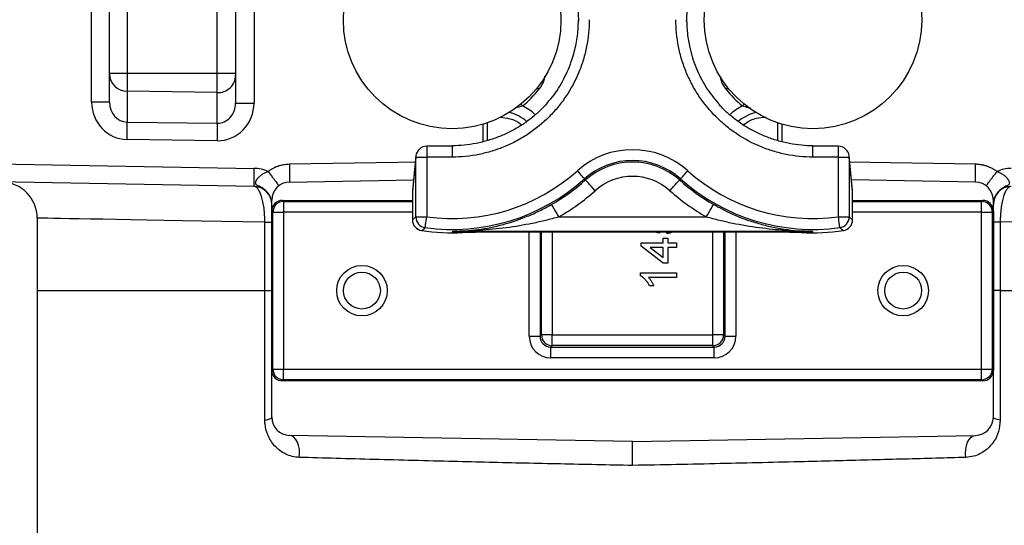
# Model space of a CAD drawing. Header units: millimetres. Extents: x 11 to 919, y 10 to 1899.
# Tile 3 of 23: x 230 to 503, y 495 to 635. Entities that reach past the tile are written whole.
import ezdxf

# ---------------------------------------------------------------- set-up
doc = ezdxf.new("R2010")
doc.units = ezdxf.units.MM

msp = doc.modelspace()

# ---------------------------------------------------------------- linework, layer by layer
at = {"color": 7, "linetype": 'Continuous', "lineweight": 25}
for p, q in [((294.8, 710.26), (294.8, 611.58)), ((254.71, 619.82), (254.71, 639.65)), ((259.62, 639.65), (259.62, 619.82)), ((284.62, 619.82), (284.62, 639.65)), ((289.71, 639.65), (289.71, 619.82)), ((259.62, 619.82), (254.71, 619.82)), ((254.71, 619.74), (254.71, 619.82)), ((254.71, 611.82), (254.71, 619.74)), ((259.62, 619.82), (259.62, 614.91)), ((284.62, 619.82), (259.62, 619.82)), ((284.62, 614.49), (284.62, 619.82)), ((289.71, 619.82), (284.62, 619.82)), ((289.71, 619.82), (289.71, 619.32)), ((289.71, 619.32), (289.71, 611.58)), ((284.62, 614.49), (259.62, 614.91)), ((259.62, 614.91), (259.62, 606.34)), ((284.62, 606.01), (284.62, 614.49)), ((254.71, 611.82), (249.8, 611.82)), ((289.71, 611.58), (294.8, 611.58)), ((259.62, 606.34), (284.62, 606.01)), ((284.62, 601.18), (259.62, 601.51)), ((349.71, 599.65), (342.66, 599.65)), ((456.76, 599.65), (449.71, 599.65)), ((339.66, 596.65), (338.72, 587.13)), ((339.67, 596.95), (338.73, 587.42)), ((339.66, 596.65), (342.66, 596.65)), ((339.66, 580.07), (339.66, 596.65)), ((342.66, 596.65), (342.66, 580.07)), ((349.71, 596.65), (342.66, 596.65)), ((456.76, 596.65), (449.71, 596.65)), ((456.76, 580.07), (456.76, 596.65)), ((456.76, 596.65), (459.76, 596.65)), ((460.69, 587.42), (459.75, 596.95)), ((459.76, 596.65), (459.76, 580.07)), ((460.7, 587.13), (459.76, 596.65)), ((219.33, 594.84), (294.8, 593.52)), ((294.8, 588.52), (219.33, 589.84)), ((304.62, 589.73), (339.02, 590.33)), ((386.41, 590.61), (386.68, 590.31)), ((413.01, 590.61), (412.74, 590.31)), ((494.8, 589.73), (460.4, 590.33)), ((338.72, 587.13), (338.72, 579.26)), ((460.7, 579.26), (460.7, 587.13)), ((299.71, 581.65), (299.71, 584.73)), ((302.71, 584.65), (303.01, 584.35)), ((302.71, 584.65), (338.72, 584.65)), ((303.01, 584.35), (303.01, 581.35)), ((460.7, 584.65), (496.71, 584.65)), ((496.41, 584.35), (496.71, 584.65)), ((496.41, 581.35), (496.41, 584.35)), ((499.71, 581.65), (499.71, 584.73)), ((300.01, 581.35), (299.71, 581.65)), ((299.71, 537.65), (299.71, 581.65)), ((300.01, 581.35), (303.01, 581.35)), ((300.01, 537.94), (300.01, 581.35)), ((303.01, 581.35), (303.01, 537.94)), ((496.41, 537.94), (496.41, 581.35)), ((496.41, 581.35), (499.41, 581.35)), ((499.71, 581.65), (499.41, 581.35)), ((499.41, 581.35), (499.41, 537.94)), ((499.71, 581.65), (499.71, 537.65)), ((234.71, 579.74), (234.71, 559.65)), ((297.8, 578.58), (299.71, 578.58)), ((297.8, 559.65), (297.8, 578.58)), ((338.72, 579.26), (339.66, 580.07)), ((339.66, 580.07), (342.66, 580.07)), ((379.26, 580.05), (420.16, 580.05)), ((456.76, 580.07), (459.76, 580.07)), ((459.76, 580.07), (460.7, 579.26)), ((501.62, 578.58), (499.71, 578.58)), ((501.62, 578.58), (501.62, 559.65)), ((449.46, 576.05), (349.95, 576.05)), ((370.63, 575.93), (428.79, 575.93)), ((407.2, 575.58), (405.43, 575.93)), ((407.23, 575.93), (407.2, 575.58)), ((409.25, 575.45), (409.2, 575.93)), ((408.22, 572.89), (408.22, 574.17)), ((408.22, 574.17), (409.5, 574.17)), ((409.5, 574.17), (409.5, 572.89)), ((402.07, 572.89), (408.22, 572.89)), ((402.07, 571.99), (402.07, 572.89)), ((408.22, 567.25), (402.07, 571.99)), ((408.22, 571.6), (404.62, 571.6)), ((404.62, 571.6), (408.22, 568.83)), ((408.22, 568.83), (408.22, 571.6)), ((409.5, 572.89), (411.94, 572.89)), ((411.94, 571.6), (409.5, 571.6)), ((409.5, 571.6), (409.5, 567.25)), ((411.94, 572.89), (411.94, 571.6)), ((409.5, 567.25), (408.22, 567.25)), ((401.94, 564.55), (411.94, 564.55)), ((401.94, 563.73), (401.94, 564.55)), ((411.94, 563.27), (404.15, 563.27)), ((411.94, 564.55), (411.94, 563.27)), ((234.71, 559.65), (234.71, 423.93)), ((297.8, 523.78), (297.8, 559.65)), ((297.8, 559.65), (299.71, 559.65)), ((405.62, 560.96), (404.44, 560.96)), ((501.62, 559.65), (499.71, 559.65)), ((501.62, 559.65), (501.62, 523.78)), ((371.09, 547), (374.07, 547)), ((374.07, 547), (374.47, 547.39)), ((377.46, 547.39), (374.47, 547.39)), ((377.46, 547.39), (421.96, 547.39)), ((377.46, 544.41), (377.46, 547.39)), ((421.96, 544.41), (421.96, 547.39)), ((424.95, 547.39), (421.96, 547.39)), ((424.95, 547.39), (425.34, 547)), ((425.34, 547), (428.33, 547)), ((377.46, 544.41), (377.06, 544.01)), ((377.06, 544.01), (422.36, 544.01)), ((377.06, 541.02), (377.06, 544.01)), ((421.96, 544.41), (377.46, 544.41)), ((422.36, 544.01), (421.96, 544.41)), ((422.36, 541.02), (422.36, 544.01)), ((422.36, 541.02), (377.06, 541.02)), ((299.71, 537.65), (300.01, 537.94)), ((299.71, 524.56), (299.71, 537.65)), ((300.01, 537.94), (303.01, 537.94)), ((303.01, 534.94), (303.01, 537.94)), ((303.01, 537.94), (496.41, 537.94)), ((496.41, 534.94), (496.41, 537.94)), ((496.41, 537.94), (499.41, 537.94)), ((499.41, 537.94), (499.71, 537.65)), ((499.71, 524.56), (499.71, 537.65)), ((303.01, 534.94), (302.71, 534.65)), ((496.41, 534.94), (303.01, 534.94)), ((496.71, 534.65), (496.41, 534.94)), ((496.71, 534.65), (302.71, 534.65)), ((399.71, 517.9), (304.62, 519.56)), ((399.71, 517.9), (494.8, 519.56))]:
    msp.add_line(p, q, dxfattribs=at)
at = {"color": 1, "linetype": 'Continuous', "lineweight": 25}
for p, q in [((249.8, 611.82), (249.8, 672.29)), ((359.45, 606.11), (359.45, 601.19)), ((439.97, 601.22), (439.97, 606.11)), ((358.31, 600.91), (358.31, 605.75)), ((441.1, 605.75), (441.1, 600.89)), ((342.66, 599.65), (342.66, 596.65)), ((349.71, 599.65), (349.71, 596.65)), ((449.71, 596.65), (449.71, 599.65)), ((456.76, 596.65), (456.76, 599.65)), ((339.67, 596.95), (339.66, 596.65)), ((459.76, 596.65), (459.75, 596.95)), ((338.73, 587.42), (338.72, 587.13)), ((460.7, 587.13), (460.69, 587.42)), ((303.01, 584.35), (338.72, 584.35)), ((460.7, 584.35), (496.41, 584.35)), ((338.72, 581.35), (303.01, 581.35)), ((496.41, 581.35), (460.7, 581.35)), ((371.09, 547), (371.09, 575.93)), ((374.07, 575.93), (374.07, 547)), ((374.47, 547.39), (374.47, 575.93)), ((377.46, 575.93), (377.46, 547.39)), ((421.96, 547.39), (421.96, 575.93)), ((424.95, 575.93), (424.95, 547.39)), ((425.34, 547), (425.34, 575.93)), ((428.33, 575.93), (428.33, 547)), ((234.71, 559.65), (297.8, 559.65)), ((501.62, 559.65), (564.71, 559.65))]:
    msp.add_line(p, q, dxfattribs=at)
at = {"color": 1, "linetype": 'Continuous', "lineweight": 25, "flags": 128}
for points in [[(373.78, 615.41), (373.34, 615.75), (373.26, 615.82)], [(426.16, 615.82), (426.07, 615.75), (425.64, 615.41)], [(369.23, 610.81), (368.88, 611.24), (368.82, 611.32)], [(430.6, 611.32), (430.53, 611.24), (430.18, 610.81)], [(304.62, 594.73), (334.69, 595.26), (339.51, 595.34)], [(459.91, 595.34), (471.17, 595.14), (494.8, 594.73)], [(297.8, 578.58), (291.7, 578.69), (285.85, 578.8), (280.27, 578.9), (274.96, 579), (269.93, 579.09), (265.2, 579.18), (260.78, 579.26), (256.68, 579.34), (252.9, 579.41), (249.47, 579.47), (246.37, 579.53), (243.63, 579.58), (241.25, 579.62), (239.23, 579.66), (237.58, 579.69), (236.3, 579.71), (235.39, 579.73), (234.86, 579.74), (234.71, 579.74)], [(564.71, 579.74), (564.56, 579.74), (564.03, 579.73), (563.12, 579.71), (561.84, 579.69), (560.19, 579.66), (558.17, 579.62), (555.79, 579.58), (553.05, 579.53), (549.95, 579.47), (546.51, 579.41), (542.74, 579.34), (538.64, 579.26), (534.22, 579.18), (529.49, 579.09), (524.46, 579), (519.15, 578.9), (513.56, 578.8), (507.72, 578.69), (501.62, 578.58)]]:
    msp.add_lwpolyline(points, dxfattribs=at)
at = {"color": 7, "linetype": 'Continuous', "lineweight": 25, "flags": 128}
for points in [[(386.41, 590.61), (386.37, 590.66), (386.25, 590.79), (386.06, 591), (385.81, 591.28), (385.51, 591.62), (385.17, 592), (384.8, 592.42), (384.41, 592.85)], [(413.01, 590.61), (413.05, 590.66), (413.17, 590.79), (413.36, 591), (413.61, 591.28), (413.91, 591.62), (414.25, 592), (414.62, 592.42), (415.01, 592.85)], [(389.35, 587.33), (388.83, 587.91), (388.34, 588.46), (387.88, 588.97), (387.48, 589.42), (387.14, 589.79), (386.9, 590.07), (386.74, 590.25), (386.68, 590.31)], [(410.07, 587.33), (410.59, 587.91), (411.08, 588.46), (411.54, 588.97), (411.94, 589.42), (412.27, 589.79), (412.52, 590.07), (412.68, 590.25), (412.74, 590.31)], [(379.26, 580.05), (378.87, 580.72), (378.5, 581.37), (378.16, 581.96), (377.86, 582.49), (377.62, 582.92), (377.43, 583.24), (377.31, 583.45), (377.27, 583.52)], [(420.16, 580.05), (420.55, 580.72), (420.92, 581.37), (421.26, 581.96), (421.56, 582.49), (421.8, 582.92), (421.99, 583.24), (422.11, 583.45), (422.15, 583.52)], [(342.25, 577.1), (342.26, 577.17), (342.28, 577.34), (342.32, 577.62), (342.37, 577.99), (342.43, 578.44), (342.5, 578.95), (342.58, 579.5), (342.66, 580.07)], [(457.17, 577.1), (457.16, 577.17), (457.13, 577.34), (457.1, 577.62), (457.05, 577.99), (456.98, 578.44), (456.92, 578.95), (456.84, 579.5), (456.76, 580.07)], [(349.92, 576.05), (349.77, 575.91), (349.75, 575.89), (349.71, 575.86)], [(349.95, 576.05), (349.77, 575.91), (349.71, 575.86)], [(449.71, 575.86), (449.65, 575.91), (449.46, 576.05)], [(449.71, 575.86), (449.67, 575.89), (449.54, 576.02), (449.51, 576.05), (449.5, 576.05), (449.5, 576.05)], [(297.8, 523.78), (298.22, 523.85), (298.6, 523.93), (298.93, 524.03), (299.21, 524.12), (299.42, 524.23), (299.58, 524.34), (299.68, 524.45), (299.71, 524.56)], [(501.62, 523.78), (501.2, 523.85), (500.82, 523.93), (500.49, 524.03), (500.21, 524.12), (499.99, 524.23), (499.84, 524.34), (499.74, 524.45), (499.71, 524.56)], [(307.33, 513.46), (307.42, 514.56), (307.36, 515.67), (307.16, 516.72), (306.83, 517.66), (306.39, 518.45), (305.86, 519.05), (305.26, 519.43), (304.62, 519.56)], [(492.08, 513.46), (492, 514.56), (492.06, 515.67), (492.26, 516.72), (492.59, 517.66), (493.03, 518.45), (493.56, 519.05), (494.16, 519.43), (494.8, 519.56)]]:
    msp.add_lwpolyline(points, dxfattribs=at)
at = {"color": 7, "linetype": 'Continuous', "lineweight": 25}
for centre, radius in [((349.71, 634.65), 30.15), ((449.71, 634.65), 30.15), ((324.71, 559.65), 7), ((474.71, 559.65), 7), ((324.71, 559.65), 5.1), ((474.71, 559.65), 5.1)]:
    msp.add_circle(centre, radius, dxfattribs=at)
for centre, radius, start, end in [((259.62, 619.82), 4.91, 180.9869, 269.9992), ((284.79, 619.41), 4.92, 268.048, 358.967), ((349.71, 634.65), 30.81, 309.3234, 321.3615), ((449.71, 634.65), 30.81, 218.6385, 230.6766), ((141.08, 603.93), 118.57, 358.8332, 1.1668), ((166.08, 603.59), 118.57, 358.8332, 1.1668), ((342.66, 596.65), 3, 90, 174.3466), ((399.71, 575.74), 22.95, 48.1897, 131.8103), ((456.76, 596.65), 3, 5.6534, 90), ((399.71, 575.74), 19.95, 48.1897, 131.8103), ((399.71, 575.74), 19.54, 48.1897, 131.8103), ((366.43, 591.02), 71.68, 178.0015, 181.9985), ((294.62, 583.52), 10, 65.96, 89), ((349.71, 631.65), 52.05, 262.2137, 311.8103), ((449.71, 631.65), 52.05, 228.1897, 277.7863), ((504.8, 583.52), 10, 91, 114.0644), ((224.71, 579.74), 10, 359.9086, 89), ((304.71, 584.73), 5, 91, 180), ((349.71, 631.65), 55.05, 262.2137, 311.8103), ((349.71, 631.65), 55.46, 299.7993, 311.8103), ((399.71, 575.74), 15.55, 48.1897, 131.8103), ((449.71, 631.65), 55.46, 228.1897, 240.2007), ((449.71, 631.65), 55.05, 228.1897, 277.7863), ((494.71, 584.73), 5, 0, 89), ((294.71, 583.52), 5, 0, 89), ((341.71, 587.13), 3, 174.3466, 180), ((349.71, 631.65), 59.45, 299.7993, 311.8103), ((449.71, 631.65), 59.45, 228.1897, 240.2007), ((457.7, 587.13), 3, 0, 5.6534), ((504.71, 583.52), 5, 91, 180), ((303.01, 581.35), 3, 90.0208, 179.9792), ((496.41, 581.35), 3, 0.0208, 89.9792), ((341.71, 579.26), 3, 180, 261.3235), ((341.72, 579.26), 3, 180.017, 261.3063), ((342.66, 580.07), 3, 180.0174, 262.1961), ((456.76, 580.07), 3, 277.8039, 359.9826), ((457.7, 579.26), 3, 278.6765, 0), ((457.7, 579.26), 3, 278.6937, 359.983), ((229.13, 714.28), 177.81, 309.0972, 309.5089), ((349.71, 631.65), 55.99, 261.3235, 273.0299), ((220.12, 688.09), 171.43, 319.1069, 319.1929), ((449.71, 631.65), 55.99, 266.7067, 278.6765), ((575.98, 685.21), 167.04, 220.8059, 220.8942), ((571.17, 715.36), 179.2, 230.4927, 230.9012), ((377.48, 547.42), 3.02, 180.5084, 269.4917), ((421.93, 547.42), 3.02, 270.5083, 359.4916), ((303.01, 537.94), 3, 180.0202, 269.9798), ((496.41, 537.94), 3, 270.0202, 359.9798), ((304.71, 524.56), 5, 180, 269), ((494.71, 524.56), 5, 271, 0)]:
    msp.add_arc(centre, radius, start, end, dxfattribs=at)
at = {"color": 1, "linetype": 'Continuous', "lineweight": 25}
for centre, radius, start, end in [((362.71, 597.58), 11.76, 49.5064, 76.0023), ((362.71, 597.58), 14.75, 47.0903, 63.7432), ((436.71, 597.58), 14.75, 116.2568, 133.0317), ((436.71, 597.58), 11.76, 103.9977, 130.8039)]:
    msp.add_arc(centre, radius, start, end, dxfattribs=at)
at = {"color": 7, "linetype": 'Continuous', "lineweight": 25}
for centre, major_axis, ratio, start_param, end_param in [((259.8, 611.87), (0.67, 10.33), 0.965633, 1.637853, 3.191196), ((259.71, 611.87), (0.23, 5.52), 0.904924, 1.617603, 3.170946), ((284.71, 611.53), (0.23, 5.52), 0.904924, 3.170946, 4.759195), ((284.8, 611.53), (0.67, 10.33), 0.965633, 3.191196, 4.779446), ((302.71, 581.65), (-2.12, 2.12), 0.999695, 5.497939, 7.068431), ((496.71, 581.65), (2.12, 2.12), 0.999695, 5.497939, 7.068431), ((377.11, 547.04), (4.27, 4.27), 0.992433, 2.359993, 3.923193), ((377.11, 547.04), (2.17, 2.17), 0.977691, 2.359993, 3.923193), ((422.31, 547.04), (-2.17, 2.17), 0.977691, 2.359993, 3.923193), ((422.31, 547.04), (-4.27, 4.27), 0.992433, 2.359993, 3.923193), ((302.71, 537.65), (-2.12, -2.12), 0.999695, 5.497939, 7.068431), ((496.71, 537.65), (2.12, -2.12), 0.999695, 5.497939, 7.068431)]:
    msp.add_ellipse(centre, major_axis=major_axis, ratio=ratio, start_param=start_param, end_param=end_param, dxfattribs=at)
for points, knots in [([(375.94, 657.38), (377.14, 655.89), (379.56, 652.88), (382.2, 647.62), (384.02, 641.94), (384.66, 637.36), (384.7, 634.76), (384.71, 634.17)], [0, 0, 0, 0, 0.226065, 0.455855, 0.692269, 0.930297, 1, 1, 1, 1]), ([(414.71, 634.17), (414.8, 636.12), (414.99, 640.06), (416.51, 645.8), (418.97, 651.21), (421.31, 655.03), (423.05, 656.81), (423.38, 657.16)], [0, 0, 0, 0, 0.23211, 0.470913, 0.703057, 0.941921, 1, 1, 1, 1]), ([(387.71, 634.7), (387.71, 632.19), (387.46, 629.72), (386.74, 626.07), (386.44, 624.87), (385.72, 622.48), (385.3, 621.3), (383.87, 617.84), (382.7, 615.66), (380.98, 613.08), (380.63, 612.57), (379.88, 611.56), (379.5, 611.07), (378.31, 609.61), (377.47, 608.69), (374.85, 606.06), (372.94, 604.48), (370.34, 602.74), (369.81, 602.4), (368.74, 601.76), (368.2, 601.45), (366.55, 600.57), (364.31, 599.51), (361.98, 598.67), (360.2, 598.12), (359.6, 597.96), (358.39, 597.65), (357.77, 597.51), (354.7, 596.9), (352.22, 596.65), (349.71, 596.65)], [0, 0, 0, 0, 0.125, 0.125, 0.1875, 0.1875, 0.25, 0.25, 0.375, 0.375, 0.40625, 0.40625, 0.4375, 0.4375, 0.5, 0.5, 0.625, 0.625, 0.65625, 0.65625, 0.6875, 0.6875, 0.75, 0.8125, 0.8125, 0.84375, 0.84375, 0.875, 0.875, 1, 1, 1, 1]), ([(376.05, 611.73), (376.38, 612.07), (378.08, 613.8), (380.41, 617.61), (382.71, 622.57), (384.05, 627.45), (384.63, 631.36), (384.69, 633.79), (384.71, 634.7)], [0, 0, 0, 0, 0.057244, 0.289523, 0.528533, 0.708835, 0.89221, 1, 1, 1, 1]), ([(449.71, 596.65), (447.2, 596.65), (444.73, 596.9), (441.09, 597.62), (439.88, 597.92), (437.5, 598.65), (436.31, 599.07), (432.86, 600.5), (430.68, 601.67), (428.1, 603.4), (427.59, 603.76), (426.58, 604.5), (426.09, 604.89), (424.64, 606.08), (423.72, 606.92), (421.09, 609.55), (419.52, 611.46), (417.78, 614.06), (417.44, 614.59), (416.8, 615.66), (416.49, 616.2), (415.61, 617.85), (414.56, 620.09), (413.72, 622.42), (413.18, 624.21), (413.01, 624.81), (412.71, 626.02), (412.57, 626.63), (411.96, 629.7), (411.71, 632.19), (411.71, 634.7)], [0, 0, 0, 0, 0.125, 0.125, 0.1875, 0.1875, 0.25, 0.25, 0.375, 0.375, 0.40625, 0.40625, 0.4375, 0.4375, 0.5, 0.5, 0.625, 0.625, 0.65625, 0.65625, 0.6875, 0.6875, 0.75, 0.8125, 0.8125, 0.84375, 0.84375, 0.875, 0.875, 1, 1, 1, 1]), ([(414.71, 634.7), (414.75, 633.4), (414.83, 630.8), (415.61, 626.32), (417.19, 621.3), (419.81, 616.06), (422.23, 613.03), (423.41, 611.56)], [0, 0, 0, 0, 0.153537, 0.308976, 0.539591, 0.776851, 1, 1, 1, 1]), ([(376.09, 611.68), (376.08, 611.67), (375.41, 610.8), (373.85, 609.28), (371.43, 607.17), (368.78, 605.31), (365.93, 603.68), (362.9, 602.31), (359.71, 601.2), (356.41, 600.39), (353.06, 599.87), (350.81, 599.79), (349.7, 599.75)], [0, 0, 0, 0, 0.001654, 0.11022, 0.217252, 0.325162, 0.435054, 0.546724, 0.659804, 0.77379, 0.888094, 1, 1, 1, 1]), ([(449.71, 599.78), (449.2, 599.78), (447.58, 599.77), (444.84, 600.08), (441.52, 600.71), (438.25, 601.66), (435.1, 602.91), (432.09, 604.43), (429.27, 606.22), (426.69, 608.25), (424.74, 610.05), (423.75, 611.23), (423.45, 611.59)], [0, 0, 0, 0, 0.051107, 0.164082, 0.278132, 0.392733, 0.507189, 0.620825, 0.73317, 0.843922, 0.952987, 1, 1, 1, 1]), ([(363.16, 607.66), (364.01, 607.57), (365.97, 607.36), (368.02, 606.48), (368.87, 605.58), (368.95, 605.49)], [0, 0, 0, 0, 0.409552, 0.941657, 1, 1, 1, 1]), ([(430.53, 605.49), (430.69, 605.65), (431.65, 606.63), (433.85, 607.48), (435.84, 607.65), (436.71, 607.73)], [0, 0, 0, 0, 0.104891, 0.608758, 1, 1, 1, 1]), ([(299.71, 584.13), (299.7, 584.21), (299.68, 584.36), (299.64, 584.58), (299.59, 584.8), (299.53, 585.01), (299.46, 585.21), (299.38, 585.41), (299.3, 585.61), (299.21, 585.8), (299.12, 585.98), (299.02, 586.15), (298.91, 586.32), (298.8, 586.49), (298.69, 586.64), (298.57, 586.79), (298.45, 586.94), (298.33, 587.07), (298.2, 587.2), (298.07, 587.33), (297.94, 587.45), (297.69, 587.66), (297.32, 587.94), (296.77, 588.26), (296.23, 588.54), (295.78, 588.76), (295.49, 588.95), (295.33, 589.14), (295.24, 589.37), (295.25, 589.59), (295.29, 589.78), (295.34, 589.92), (295.4, 590.07), (295.48, 590.23), (295.59, 590.4), (295.71, 590.59), (295.86, 590.78), (296.04, 590.99), (296.25, 591.2), (296.49, 591.42), (296.76, 591.64), (297.07, 591.86), (297.41, 592.08), (297.8, 592.29), (298.23, 592.49), (298.54, 592.6), (298.7, 592.66)], [0, 0, 0, 0, 0.016917, 0.033611, 0.050081, 0.06633, 0.082358, 0.098169, 0.113762, 0.12914, 0.144305, 0.159257, 0.173999, 0.188533, 0.202861, 0.216983, 0.230904, 0.244624, 0.258146, 0.271472, 0.284605, 0.297548, 0.345976, 0.388668, 0.443001, 0.488774, 0.518094, 0.547536, 0.578547, 0.612495, 0.627177, 0.642746, 0.659274, 0.676832, 0.695492, 0.715332, 0.736433, 0.758884, 0.782778, 0.808218, 0.835313, 0.864181, 0.894948, 0.927747, 0.962716, 1, 1, 1, 1]), ([(298.7, 592.66), (298.78, 592.72), (298.95, 592.85), (299.21, 593.03), (299.48, 593.2), (299.75, 593.37), (300.03, 593.52), (300.31, 593.67), (300.6, 593.81), (300.89, 593.94), (301.19, 594.06), (301.59, 594.21), (302.1, 594.37), (302.72, 594.52), (303.35, 594.63), (303.98, 594.71), (304.41, 594.72), (304.62, 594.73)], [0, 0, 0, 0, 0.050015, 0.099877, 0.149637, 0.199345, 0.249053, 0.298813, 0.348675, 0.398691, 0.448912, 0.499386, 0.600283, 0.700382, 0.800092, 0.899827, 1, 1, 1, 1]), ([(298.7, 592.66), (299.05, 592.19), (299.44, 591.69), (299.99, 590.96), (300.17, 590.73), (300.51, 590.28), (300.67, 590.06), (300.96, 589.68), (301.09, 589.5), (301.31, 589.21), (301.4, 589.08), (301.61, 588.79), (301.67, 588.7), (301.66, 588.69)], [0, 0, 0, 0, 0.25, 0.25, 0.375, 0.375, 0.5, 0.5, 0.625, 0.625, 0.75, 0.75, 1, 1, 1, 1]), ([(304.62, 594.73), (304.63, 594.14), (304.64, 593.51), (304.65, 592.58), (304.65, 592.28), (304.66, 591.71), (304.66, 591.44), (304.66, 590.95), (304.66, 590.73), (304.65, 590.36), (304.65, 590.21), (304.64, 589.84), (304.63, 589.73), (304.62, 589.73)], [0, 0, 0, 0, 0.25, 0.25, 0.375, 0.375, 0.5, 0.5, 0.625, 0.625, 0.75, 0.75, 1, 1, 1, 1]), ([(494.8, 589.73), (494.79, 589.73), (494.78, 589.84), (494.77, 590.21), (494.76, 590.36), (494.76, 590.73), (494.76, 590.95), (494.76, 591.44), (494.76, 591.71), (494.76, 592.28), (494.77, 592.58), (494.78, 593.51), (494.79, 594.14), (494.8, 594.73)], [0, 0, 0, 0, 0.25, 0.25, 0.375, 0.375, 0.5, 0.5, 0.625, 0.625, 0.75, 0.75, 1, 1, 1, 1]), ([(494.8, 594.73), (494.9, 594.73), (495.11, 594.72), (495.42, 594.7), (495.73, 594.67), (496.04, 594.63), (496.35, 594.58), (496.66, 594.52), (496.96, 594.46), (497.27, 594.38), (497.57, 594.29), (497.94, 594.17), (498.38, 594), (498.88, 593.79), (499.36, 593.54), (499.83, 593.27), (500.28, 592.98), (500.57, 592.76), (500.72, 592.65)], [0, 0, 0, 0, 0.049199, 0.09823, 0.147142, 0.195982, 0.2448, 0.293643, 0.342561, 0.391601, 0.440811, 0.490239, 0.575826, 0.660822, 0.74548, 0.830057, 0.914812, 1, 1, 1, 1]), ([(497.76, 588.7), (497.75, 588.7), (497.81, 588.79), (498.02, 589.08), (498.11, 589.21), (498.33, 589.5), (498.46, 589.68), (498.75, 590.06), (498.9, 590.28), (499.24, 590.73), (499.43, 590.96), (499.98, 591.69), (500.36, 592.19), (500.72, 592.65)], [0, 0, 0, 0, 0.25, 0.25, 0.375, 0.375, 0.5, 0.5, 0.625, 0.625, 0.75, 0.75, 1, 1, 1, 1]), ([(500.72, 592.65), (500.78, 592.63), (500.91, 592.59), (501.12, 592.51), (501.36, 592.4), (501.63, 592.27), (501.92, 592.11), (502.33, 591.87), (502.8, 591.53), (503.4, 590.97), (503.9, 590.32), (504.14, 589.74), (504.16, 589.39), (504.09, 589.16), (503.93, 588.97), (503.64, 588.76), (503.19, 588.54), (502.66, 588.27), (502.11, 587.94), (501.69, 587.64), (501.35, 587.34), (501.09, 587.08), (500.85, 586.8), (500.62, 586.49), (500.4, 586.16), (500.2, 585.8), (500.03, 585.42), (499.89, 585.01), (499.78, 584.58), (499.73, 584.28), (499.71, 584.13)], [0, 0, 0, 0, 0.01371, 0.030386, 0.049964, 0.07237, 0.098489, 0.123433, 0.180043, 0.230168, 0.318622, 0.387075, 0.418993, 0.447224, 0.478686, 0.510411, 0.555742, 0.609688, 0.652376, 0.700936, 0.727124, 0.754094, 0.781864, 0.810452, 0.839874, 0.870146, 0.901282, 0.933295, 0.966197, 1, 1, 1, 1]), ([(297.8, 578.58), (297.8, 579.25), (297.78, 579.92), (297.73, 580.9), (297.7, 581.22), (297.64, 581.87), (297.61, 582.18), (297.49, 583.09), (297.39, 583.67), (297.22, 584.49), (297.16, 584.75), (297.03, 585.25), (296.96, 585.48), (296.82, 585.93), (296.74, 586.15), (296.59, 586.55), (296.51, 586.74), (296.26, 587.26), (296.09, 587.55), (295.74, 588.03), (295.55, 588.21), (295.18, 588.46), (294.99, 588.52), (294.8, 588.52)], [0, 0, 0, 0, 0.125, 0.125, 0.1875, 0.1875, 0.25, 0.25, 0.375, 0.375, 0.4375, 0.4375, 0.5, 0.5, 0.5625, 0.5625, 0.625, 0.625, 0.75, 0.75, 0.875, 0.875, 1, 1, 1, 1]), ([(504.62, 588.52), (504.43, 588.52), (504.24, 588.46), (503.96, 588.27), (503.87, 588.2), (503.69, 588.02), (503.6, 587.91), (503.33, 587.56), (503.16, 587.26), (502.91, 586.74), (502.83, 586.56), (502.68, 586.16), (502.6, 585.94), (502.39, 585.26), (502.26, 584.76), (502.09, 583.96), (502.04, 583.68), (501.94, 583.1), (501.89, 582.8), (501.77, 581.88), (501.71, 581.25), (501.66, 580.26), (501.64, 579.93), (501.62, 579.25), (501.62, 578.92), (501.62, 578.58)], [0, 0, 0, 0, 0.125, 0.125, 0.1875, 0.1875, 0.25, 0.25, 0.375, 0.375, 0.4375, 0.4375, 0.5, 0.5, 0.625, 0.625, 0.6875, 0.6875, 0.75, 0.75, 0.875, 0.875, 0.9375, 0.9375, 1, 1, 1, 1]), ([(349.88, 576.05), (352.2, 576.16), (356.87, 576.38), (363.78, 577.81), (369.49, 579.73), (373.96, 581.71), (376.16, 582.92), (377.27, 583.52)], [0, 0, 0, 0, 0.2499176, 0.5036244, 0.7474731, 0.8738021, 1, 1, 1, 1]), ([(422.15, 583.52), (423.78, 582.65), (427.09, 580.88), (431.76, 579.08), (435.99, 577.82), (441.04, 576.69), (445.57, 576.14), (448.84, 576.07), (449.54, 576.05)], [0, 0, 0, 0, 0.185619, 0.376564, 0.512045, 0.647556, 0.924269, 1, 1, 1, 1]), ([(379.26, 580.05), (378.05, 579.71), (376.84, 579.39), (374.42, 578.8), (373.21, 578.53), (369.56, 577.79), (367.12, 577.38), (362.21, 576.73), (359.75, 576.49), (354.84, 576.15), (352.38, 576.07), (349.92, 576.05)], [0, 0, 0, 0, 0.125, 0.125, 0.25, 0.25, 0.5, 0.5, 0.75, 0.75, 1, 1, 1, 1]), ([(449.5, 576.05), (447.04, 576.07), (444.58, 576.15), (439.68, 576.48), (437.23, 576.73), (432.33, 577.37), (429.87, 577.78), (426.22, 578.53), (425, 578.8), (422.58, 579.39), (421.37, 579.71), (420.16, 580.05)], [0, 0, 0, 0, 0.25, 0.25, 0.5, 0.5, 0.75, 0.75, 0.875, 0.875, 1, 1, 1, 1]), ([(349.71, 575.86), (349.72, 575.86), (351.87, 575.87), (356.14, 575.89), (361.75, 575.91), (366.6, 575.93), (369.28, 575.93), (370.63, 575.93)], [0, 0, 0, 0, 0.0021296, 0.3124571, 0.6231351, 0.8108896, 1, 1, 1, 1]), ([(349.92, 576.05), (349.91, 576.05), (349.9, 576.05), (349.89, 576.05), (349.88, 576.05), (349.88, 576.05), (349.88, 576.05)], [0, 0, 0, 0, 0.00003480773, 0.00003480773, 0.00003480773, 0.00004791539, 0.00004791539, 0.00004791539, 0.00004791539]), ([(349.92, 576.05), (349.93, 576.05), (349.94, 576.05), (349.95, 576.05), (349.95, 576.05), (349.95, 576.05), (349.95, 576.05)], [0.000026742, 0.000026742, 0.000026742, 0.000026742, 0.00006018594, 0.00006018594, 0.00006018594, 0.00007283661, 0.00007283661, 0.00007283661, 0.00007283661]), ([(410.65, 575.93), (410.51, 575.84), (410.1, 575.55), (409.59, 575.49), (409.25, 575.45)], [0, 0, 0, 0, 0.318068, 1, 1, 1, 1]), ([(428.79, 575.93), (430.13, 575.93), (432.81, 575.93), (437.65, 575.91), (443.27, 575.89), (447.55, 575.87), (449.69, 575.86), (449.71, 575.86)], [0, 0, 0, 0, 0.187523, 0.376865, 0.686984, 0.99787, 1, 1, 1, 1]), ([(449.5, 576.05), (449.49, 576.05), (449.48, 576.05), (449.47, 576.05), (449.47, 576.05), (449.47, 576.05), (449.46, 576.05)], [0.000026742, 0.000026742, 0.000026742, 0.000026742, 0.00006018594, 0.00006018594, 0.00006018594, 0.00007283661, 0.00007283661, 0.00007283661, 0.00007283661]), ([(449.5, 576.05), (449.51, 576.05), (449.52, 576.05), (449.53, 576.05), (449.53, 576.05), (449.54, 576.05), (449.54, 576.05)], [0, 0, 0, 0, 0.00003480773, 0.00003480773, 0.00003480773, 0.00004791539, 0.00004791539, 0.00004791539, 0.00004791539]), ([(404.44, 560.96), (404.36, 561.12), (404.19, 561.44), (403.91, 561.89), (403.61, 562.3), (403.28, 562.68), (402.94, 563.02), (402.61, 563.31), (402.28, 563.55), (402.05, 563.67), (401.94, 563.73)], [0, 0, 0, 0, 0.1426699, 0.2811939, 0.4173278, 0.551215, 0.6787379, 0.7950143, 0.9019895, 1, 1, 1, 1]), ([(404.15, 563.27), (404.22, 563.2), (404.37, 563.04), (404.58, 562.79), (404.79, 562.49), (404.99, 562.18), (405.18, 561.86), (405.36, 561.55), (405.5, 561.25), (405.58, 561.06), (405.62, 560.96)], [0, 0, 0, 0, 0.111676, 0.232107, 0.362335, 0.502156, 0.641506, 0.771086, 0.890156, 1, 1, 1, 1]), ([(307.33, 513.46), (306.68, 513.52), (305.36, 513.64), (303.55, 514.32), (301.89, 515.31), (300.5, 516.59), (299.38, 518.07), (298.39, 520), (297.85, 521.98), (297.81, 523.41), (297.8, 523.78)], [0, 0, 0, 0, 0.132817, 0.265732, 0.398546, 0.531321, 0.646193, 0.760945, 0.939092, 1, 1, 1, 1]), ([(501.62, 523.78), (501.52, 522.68), (501.32, 520.5), (499.88, 517.67), (498.08, 515.69), (496.11, 514.44), (494.24, 513.67), (492.84, 513.53), (492.08, 513.46)], [0, 0, 0, 0, 0.184375, 0.367525, 0.583504, 0.715276, 0.847028, 1, 1, 1, 1]), ([(399.71, 511.23), (399.71, 511.25), (399.71, 511.61), (399.71, 512.52), (399.71, 514.02), (399.71, 515.6), (399.71, 516.87), (399.71, 517.73), (399.71, 517.85), (399.71, 517.9)], [0, 0, 0, 0, 0.007609, 0.117834, 0.294302, 0.470738, 0.647158, 0.823579, 1, 1, 1, 1]), ([(399.71, 511.23), (396.37, 511.29), (389.7, 511.42), (379.73, 511.63), (369.78, 511.84), (359.91, 512.07), (349.6, 512.32), (338.97, 512.59), (328.06, 512.88), (317.44, 513.17), (310.7, 513.36), (307.33, 513.46)], [0, 0, 0, 0, 0.101309, 0.202826, 0.304344, 0.407549, 0.510756, 0.631767, 0.752782, 0.87639, 1, 1, 1, 1]), ([(492.08, 513.46), (489.33, 513.38), (483.82, 513.22), (475.15, 512.98), (466.16, 512.74), (456.87, 512.5), (446.74, 512.25), (435.8, 511.99), (424, 511.72), (411.94, 511.46), (403.79, 511.31), (399.71, 511.23)], [0, 0, 0, 0, 0.1013, 0.202782, 0.304263, 0.407258, 0.510251, 0.631244, 0.752234, 0.876118, 1, 1, 1, 1])]:
    msp.add_open_spline(points, degree=3, knots=knots, dxfattribs=at)
at = {"color": 1, "linetype": 'Continuous', "lineweight": 25}
for points, knots in [([(375.31, 619.04), (375.27, 618.67), (375.12, 617.34), (374.34, 616.22), (373.78, 615.41)], [0, 0, 0, 0, 0.277533, 1, 1, 1, 1]), ([(425.64, 615.41), (425.11, 616.15), (424.34, 617.24), (424.19, 618.55), (424.14, 618.96)], [0, 0, 0, 0, 0.684787, 1, 1, 1, 1]), ([(369.23, 610.81), (368.58, 610.58), (367.85, 610.32), (367.14, 610.18), (367.06, 610.16)], [0, 0, 0, 0, 0.887591, 1, 1, 1, 1]), ([(432.41, 610.16), (432.21, 610.2), (431.48, 610.35), (430.73, 610.62), (430.18, 610.81)], [0, 0, 0, 0, 0.273769, 1, 1, 1, 1])]:
    msp.add_open_spline(points, degree=3, knots=knots, dxfattribs=at)
at = {"color": 7, "linetype": 'Continuous', "lineweight": 25}
for points in [[(349.92, 576.05), (349.92, 576.05), (349.92, 576.05), (349.92, 576.05)], [(449.5, 576.05), (449.5, 576.05), (449.5, 576.05), (449.5, 576.05)]]:
    msp.add_open_spline(points, degree=3, dxfattribs=at)

doc.saveas('drawing.dxf')
